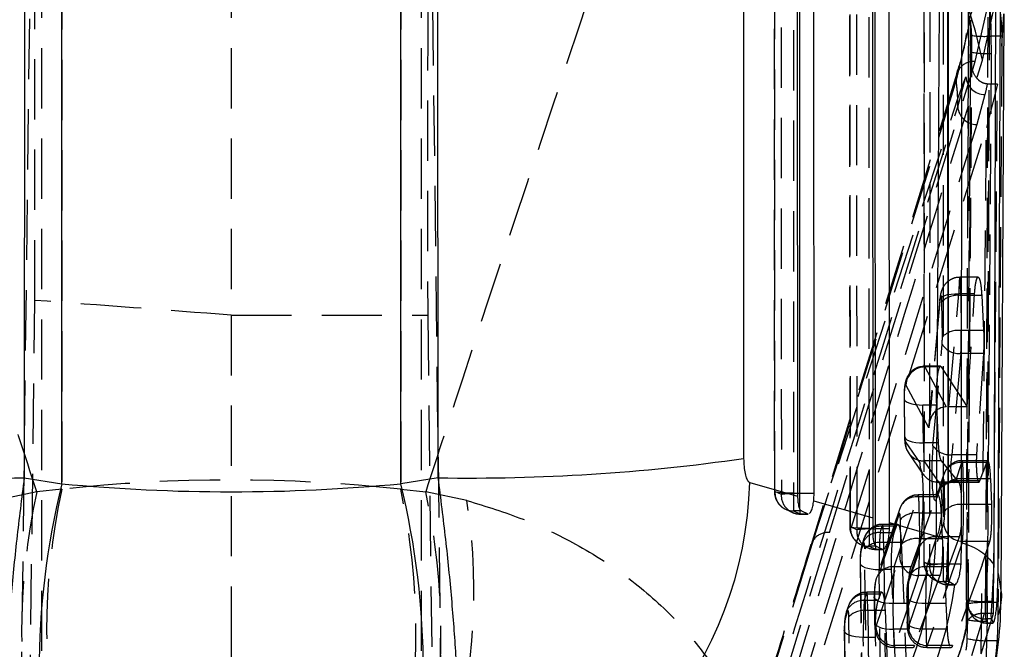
# Model space of a CAD drawing. Extents: x 23 to 201, y 6 to 141.
# Tile 18 of 23: x 117.38 to 127.75, y 114.77 to 121.41. Entities that reach past the tile are written whole.
import ezdxf

# ---------------------------------------------------------------- set-up
doc = ezdxf.new("R2010")
doc.units = 0
doc.header["$LTSCALE"] = 0.5
doc.linetypes.add('HIDDEN', pattern=[1.905, 1.27, -0.635])
doc.layers.get('0').update_dxf_attribs({"linetype": 'CONTINUOUS'})

msp = doc.modelspace()

# ---------------------------------------------------------------- linework, layer by layer
at = {"color": 7, "linetype": 'HIDDEN'}
for p, q in [((117.81994, 125.74637), (117.81994, 116.45943)), ((121.38995, 125.74637), (121.38995, 116.45943)), ((117.60494, 123.01181), (117.60494, 114.31301)), ((119.60494, 123.01181), (119.60494, 118.29386)), ((121.60494, 123.01181), (121.60494, 114.31301)), ((117.38046, 113.16011), (117.49829, 122.77178)), ((121.82943, 113.30525), (121.71308, 122.78833)), ((126.90049, 122.53401), (126.90047, 117.74248)), ((126.90567, 117.77963), (126.90618, 122.53708)), ((127.10373, 122.52069), (127.10306, 115.67559)), ((126.31961, 122.38403), (126.32325, 116.04783)), ((127.37371, 122.39966), (127.3632, 119.29126)), ((127.36369, 119.30731), (127.37467, 122.4008)), ((127.57692, 122.38569), (127.55119, 115.28065)), ((127.56883, 115.26555), (127.59658, 122.36565)), ((125.52676, 122.24737), (125.5285, 116.42007)), ((127.44258, 120.96533), (127.58145, 121.57896)), ((127.51778, 120.97865), (127.6525, 121.57896)), ((127.72189, 121.12666), (127.74237, 121.46838)), ((127.38001, 121.37648), (127.24217, 120.76908)), ((127.4065, 121.06304), (127.40466, 121.23927)), ((127.60701, 121.23326), (127.60914, 121.04918)), ((127.7214, 121.23326), (127.60701, 121.23326)), ((127.7214, 121.23326), (127.72189, 121.12666)), ((127.38966, 120.98102), (127.4065, 121.06304)), ((127.38977, 121.04294), (127.38966, 120.98102)), ((127.60914, 121.04918), (127.56685, 115.0703)), ((127.72189, 121.12666), (127.68083, 115.1288)), ((127.2486, 120.83861), (125.71228, 115.87622)), ((127.25698, 120.48729), (127.34229, 120.80412)), ((127.25778, 120.57568), (127.34229, 120.80412)), ((127.6755, 120.72782), (127.55952, 120.27158)), ((127.59028, 120.72782), (127.56828, 120.72835)), ((127.6755, 120.72782), (127.59028, 120.72782)), ((127.63292, 115.15252), (127.6755, 120.72782)), ((125.70368, 115.82108), (127.25778, 120.57568)), ((127.25698, 120.48729), (127.25778, 120.57568)), ((127.5443, 120.61739), (127.45816, 120.30086)), ((127.45816, 120.30086), (125.18265, 113.00211)), ((126.74805, 117.67697), (127.55952, 120.27158)), ((127.47196, 118.69253), (127.2799, 118.69253)), ((117.38046, 105.51097), (117.53578, 118.44967)), ((127.06879, 118.44068), (126.95353, 117.10593)), ((127.06805, 118.45153), (126.95439, 117.13525)), ((127.06879, 118.44068), (127.06805, 118.45153)), ((127.16454, 117.32778), (127.26731, 118.51791)), ((127.43463, 118.51791), (127.26731, 118.51791)), ((127.28887, 118.50045), (127.29387, 118.13078)), ((127.51026, 118.50045), (127.28887, 118.50045)), ((127.3579, 117.32778), (127.43463, 118.51791)), ((127.51026, 118.50045), (127.52988, 118.13078)), ((127.09535, 118.06519), (127.09035, 118.43486)), ((119.60494, 118.29386), (119.60494, 115.29089)), ((119.60494, 118.29386), (121.67436, 118.29386)), ((121.67436, 118.29386), (121.82943, 105.36583)), ((127.52988, 118.13078), (127.29387, 118.13078)), ((126.99639, 116.91828), (127.09237, 117.98517)), ((127.29089, 117.89073), (127.19491, 116.82384)), ((127.52845, 117.89073), (127.29089, 117.89073)), ((127.52845, 117.89073), (127.45544, 116.82384)), ((127.07578, 117.75491), (126.90663, 117.75491)), ((126.90897, 117.74864), (127.13493, 117.32732)), ((127.08392, 117.74864), (126.90897, 117.74864)), ((127.08392, 117.74864), (127.3579, 117.32778)), ((126.95353, 117.10593), (126.71045, 117.55918)), ((125.28596, 113.00211), (126.69451, 117.5058)), ((126.69128, 117.41624), (126.69668, 117.01674)), ((126.69274, 117.4253), (126.69814, 117.0258)), ((127.03594, 117.347), (126.89126, 117.347)), ((126.89666, 116.94751), (126.89126, 117.347)), ((127.05448, 116.94751), (127.03594, 117.347)), ((127.3579, 117.32778), (127.16454, 117.32778)), ((126.70523, 116.96311), (126.85791, 116.73938)), ((127.05448, 116.94751), (126.89666, 116.94751)), ((126.73855, 116.84402), (126.89123, 116.62029)), ((127.45544, 116.82384), (127.19491, 116.82384)), ((127.05643, 116.5357), (126.90375, 116.75944)), ((127.08482, 116.75944), (126.90375, 116.75944)), ((127.26945, 116.5357), (127.08482, 116.75944)), ((127.23673, 116.54914), (127.30155, 116.74069)), ((127.55865, 116.74069), (127.30155, 116.74069)), ((127.57209, 116.76077), (127.30602, 116.76077)), ((127.55865, 116.74069), (127.5251, 116.6443)), ((127.56681, 116.75763), (127.55865, 116.74069)), ((127.11211, 116.61818), (127.04729, 116.42663)), ((127.49047, 116.54914), (127.5251, 116.6443)), ((127.10303, 116.56043), (127.03821, 116.36888)), ((127.26945, 116.5357), (127.05643, 116.5357)), ((127.12012, 116.23271), (127.11647, 116.50309)), ((127.21888, 116.53575), (127.48037, 116.53575)), ((127.49047, 116.54914), (127.23673, 116.54914)), ((127.31499, 116.56868), (127.31864, 116.2983)), ((127.60426, 116.56868), (127.31499, 116.56868)), ((127.61486, 116.2983), (127.60426, 116.56868)), ((117.55676, 116.43431), (117.12296, 116.34127)), ((117.81994, 116.45943), (117.55676, 116.43431)), ((121.38995, 116.45943), (121.65312, 116.43431)), ((122.08693, 116.34127), (121.65312, 116.43431)), ((125.39942, 116.40541), (125.33242, 116.43679)), ((125.5285, 116.42007), (125.56843, 116.42007)), ((125.5285, 116.42007), (125.5285, 116.23195)), ((126.58866, 115.64352), (126.83806, 116.38053)), ((126.76557, 115.64352), (127.02988, 116.38053)), ((127.02988, 116.38053), (126.83806, 116.38053)), ((127.04465, 116.40061), (126.84252, 116.40061)), ((127.61486, 116.2983), (127.31864, 116.2983)), ((125.5285, 116.23195), (125.5955, 116.20057)), ((125.61007, 116.23195), (125.5285, 116.23195)), ((125.5955, 116.24894), (125.5955, 116.19997)), ((125.5955, 116.20057), (125.67663, 116.20057)), ((125.5955, 116.19902), (125.68343, 116.19902)), ((126.63954, 116.20027), (126.39014, 115.46327)), ((126.64861, 116.25802), (126.39921, 115.52102)), ((126.85149, 116.20852), (126.85515, 115.93814)), ((127.08187, 116.20852), (126.85149, 116.20852)), ((127.08187, 116.20852), (127.09479, 115.93814)), ((126.19416, 116.03311), (126.12717, 116.06449)), ((126.43966, 116.00269), (126.4625, 116.07016)), ((126.61214, 116.07016), (126.4625, 116.07016)), ((126.62658, 116.09024), (126.46696, 116.09024)), ((126.58827, 116.00269), (126.61214, 116.07016)), ((126.65663, 115.87255), (126.65297, 116.14293)), ((126.73809, 115.00672), (127.10921, 116.10343)), ((125.13681, 113.51433), (125.90509, 116.00355)), ((126.32325, 116.04783), (126.36165, 116.04783)), ((126.32325, 116.04783), (126.32325, 115.85971)), ((126.58827, 116.00269), (126.43966, 116.00269)), ((126.93043, 115.64397), (127.03731, 115.9598)), ((127.276, 115.9598), (127.03731, 115.9598)), ((127.16106, 115.64397), (127.276, 115.9598)), ((126.26398, 115.88991), (126.24115, 115.82243)), ((126.27305, 115.94766), (126.25022, 115.88018)), ((126.32325, 115.85971), (126.39024, 115.82833)), ((126.3971, 115.85971), (126.32325, 115.85971)), ((126.39024, 115.8556), (126.39024, 115.82772)), ((126.47593, 115.89816), (126.50037, 114.09026)), ((126.66163, 115.89816), (126.47593, 115.89816)), ((126.66163, 115.89816), (126.73726, 114.09026)), ((127.09479, 115.93814), (126.85515, 115.93814)), ((127.30773, 115.91046), (126.93661, 114.81375)), ((127.59606, 115.91046), (127.30773, 115.91046)), ((127.51526, 115.66359), (127.59606, 115.91046)), ((125.70368, 115.82108), (124.93522, 113.33435)), ((126.30185, 114.02467), (126.27741, 115.83257)), ((126.39024, 115.82833), (126.4632, 115.82833)), ((126.39024, 115.82678), (126.47012, 115.82678)), ((126.83879, 115.77954), (126.73191, 115.46372)), ((126.84786, 115.8373), (126.74099, 115.52147)), ((126.22877, 115.68409), (126.24798, 114.26336)), ((126.23024, 115.69315), (126.24976, 114.24894)), ((126.39632, 115.00627), (126.64572, 115.74327)), ((126.76557, 115.64352), (126.58866, 115.64352)), ((126.90006, 115.68896), (126.90515, 115.69193)), ((126.95997, 115.66045), (126.90515, 115.69193)), ((127.16106, 115.64397), (126.93043, 115.64397)), ((127.10306, 115.67559), (127.10306, 115.48746)), ((127.10306, 115.67559), (127.14258, 115.67559)), ((127.51526, 115.66359), (127.20246, 114.81375)), ((127.50564, 114.72737), (127.51526, 115.66359)), ((126.44575, 114.35726), (126.42875, 115.61485)), ((126.56095, 115.61485), (126.42875, 115.61485)), ((126.61097, 114.35726), (126.56095, 115.61485)), ((126.84424, 115.5503), (126.59484, 114.8133)), ((127.06909, 115.5503), (126.80141, 114.8133)), ((127.06909, 115.5503), (126.84424, 115.5503)), ((127.10306, 115.48746), (127.15843, 115.45608)), ((127.16573, 115.48746), (127.10306, 115.48746)), ((127.15843, 115.48342), (127.15843, 115.45548)), ((127.15843, 115.45608), (127.22036, 115.45608)), ((127.15843, 115.45453), (127.22587, 115.45453)), ((126.27309, 115.28731), (126.29592, 115.35479)), ((126.44296, 115.35479), (126.29592, 115.35479)), ((126.45738, 115.37487), (126.30038, 115.37487)), ((126.37777, 115.32493), (126.37923, 115.33399)), ((126.37923, 115.33399), (126.38289, 115.0636)), ((126.41903, 115.28731), (126.44296, 115.35479)), ((126.71954, 115.32538), (126.721, 115.33444)), ((126.721, 115.33444), (126.72466, 115.06405)), ((119.60494, 115.29089), (119.60494, 114.31301)), ((126.10647, 115.23229), (126.08364, 115.16481)), ((126.41903, 115.28731), (126.27309, 115.28731)), ((126.37777, 115.32493), (126.38142, 115.05454)), ((126.5814, 114.98531), (126.57775, 115.25569)), ((126.73869, 115.25569), (126.57775, 115.25569)), ((126.71954, 115.32538), (126.7232, 115.055)), ((126.7502, 114.98531), (126.73869, 115.25569)), ((126.92318, 114.98576), (126.91952, 115.25614)), ((127.13548, 115.25614), (126.91952, 115.25614)), ((127.14881, 114.98576), (127.13548, 115.25614)), ((127.34881, 115.29578), (127.34819, 115.29475)), ((127.36627, 115.25399), (127.34881, 115.29578)), ((127.55119, 115.28065), (127.55119, 115.09369)), ((127.55119, 115.28065), (127.61708, 115.28065)), ((127.56883, 115.26555), (127.56883, 115.04963)), ((127.61578, 115.26555), (127.56883, 115.26555)), ((126.0974, 115.17454), (126.07457, 115.10706)), ((126.30935, 115.18279), (126.32348, 114.13806)), ((126.49179, 115.18279), (126.30935, 115.18279)), ((126.49179, 115.18279), (126.53205, 114.13973)), ((127.40645, 114.70867), (127.5381, 115.15264)), ((127.50564, 114.72737), (127.63292, 115.15252)), ((127.53809, 115.15264), (127.54912, 115.15252)), ((127.63292, 115.15252), (127.54912, 115.15252)), ((127.68083, 115.1288), (127.67111, 114.86467)), ((126.12746, 113.88753), (126.11084, 115.1172)), ((126.38289, 115.0636), (126.38142, 115.05454)), ((126.7232, 115.055), (126.72466, 115.06405)), ((127.34576, 115.01386), (127.3524, 115.04465)), ((127.36429, 115.08423), (127.3524, 115.04465)), ((127.35836, 114.88758), (127.36429, 115.08423)), ((127.55119, 115.09369), (127.56883, 115.052)), ((127.61121, 115.09369), (127.55119, 115.09369)), ((127.56685, 115.0703), (127.56081, 114.86467)), ((127.56883, 115.052), (127.62897, 115.052)), ((127.56883, 115.04925), (127.63189, 115.04925)), ((126.06219, 114.96872), (126.06366, 114.97778)), ((126.06219, 114.96872), (126.0785, 113.76253)), ((126.06366, 114.97778), (126.08028, 113.74811)), ((126.7502, 114.98531), (126.5814, 114.98531)), ((127.14881, 114.98576), (126.92318, 114.98576)), ((126.27628, 113.85643), (126.26218, 114.89948)), ((126.39085, 114.89948), (126.26218, 114.89948)), ((126.42928, 113.85643), (126.39085, 114.89948)), ((126.80141, 114.8133), (126.59484, 114.8133)), ((127.20246, 114.81375), (126.93661, 114.81375)), ((127.67111, 114.86467), (127.56082, 114.86467)), ((126.59038, 114.79322), (126.78654, 114.79322)), ((126.93215, 114.79367), (127.18726, 114.79367))]:
    msp.add_line(p, q, dxfattribs=at)
at = {"color": 7, "linetype": 'CONTINUOUS'}
for p, q in [((127.15843, 115.67086), (127.16121, 122.55887)), ((126.39024, 116.04311), (126.38646, 122.42221)), ((125.5955, 116.41535), (125.59358, 122.28555)), ((125.56688, 122.215), (125.56843, 116.42007)), ((125.74424, 116.41535), (125.74225, 122.21466)), ((126.35978, 122.21323), (126.36315, 116.15923)), ((126.53893, 116.10857), (126.53524, 122.21277)), ((127.15003, 122.21421), (127.15136, 115.9404)), ((127.29844, 115.90067), (127.30224, 122.21862)), ((127.65771, 121.99676), (127.63641, 115.66887)), ((124.9996, 121.9254), (125.0022, 116.78422)), ((117.81994, 116.51813), (117.81994, 121.78709)), ((121.38995, 116.51813), (121.38995, 121.78709)), ((127.68377, 115.5729), (127.70973, 121.85556)), ((117.42768, 121.72126), (117.42412, 116.58029)), ((121.78577, 116.58029), (121.78221, 121.72126)), ((127.71432, 115.3731), (127.74785, 121.46836)), ((117.42412, 116.58029), (117.81994, 116.51813)), ((121.78577, 116.58029), (121.38995, 116.51813)), ((125.0672, 116.53162), (125.56914, 116.3877)), ((125.56843, 116.42007), (125.56914, 116.3877)), ((125.74424, 116.41535), (125.5955, 116.41535)), ((125.74031, 116.33851), (126.36315, 116.15923)), ((125.61007, 116.23195), (125.67663, 116.20057)), ((125.67663, 116.20057), (125.68343, 116.20184)), ((126.36315, 116.15923), (126.36165, 116.04783)), ((126.53843, 116.04311), (126.53893, 116.10857)), ((126.53893, 116.10857), (127.02902, 115.96721)), ((126.53843, 116.04311), (126.39024, 116.04311)), ((127.02902, 115.96721), (127.15136, 115.9404)), ((126.3971, 115.85971), (126.4632, 115.82833)), ((127.15136, 115.9404), (127.14258, 115.67559)), ((127.29171, 115.67086), (127.29844, 115.90067)), ((127.29171, 115.67086), (127.15843, 115.67086)), ((127.63641, 115.66887), (127.61708, 115.28065)), ((127.67133, 115.26555), (127.68377, 115.5729)), ((127.16573, 115.48746), (127.22036, 115.45608)), ((127.22036, 115.45608), (127.22587, 115.45516)), ((127.61121, 115.09369), (127.62897, 115.052)), ((127.62897, 115.052), (127.63189, 115.05213))]:
    msp.add_line(p, q, dxfattribs=at)
at = {"color": 8, "linetype": 'CONTINUOUS'}
for p, q in [((125.5955, 116.41535), (125.56789, 116.41522)), ((125.5955, 116.24894), (125.5955, 116.41535)), ((126.36137, 116.04295), (126.39024, 116.04311)), ((126.39024, 115.8556), (126.39024, 116.04311)), ((127.14237, 115.67083), (127.15843, 115.67086)), ((127.15843, 115.48342), (127.15843, 115.67086)), ((127.68377, 115.5729), (127.71504, 115.37194)), ((127.67133, 115.26555), (127.61578, 115.26555))]:
    msp.add_line(p, q, dxfattribs=at)
at = {"color": 7, "linetype": 'HIDDEN', "flags": 128}
for points in [[(126.11661, 122.39724), (126.11916, 117.9619), (126.12027, 116.06104)], [(126.12717, 116.06449), (126.12693, 116.46962), (126.12599, 118.09011), (126.1235, 122.40069)], [(126.19035, 122.41221), (126.19059, 122.00708), (126.19155, 120.38659), (126.19416, 116.03311)], [(125.32377, 122.26064), (125.32497, 118.18153), (125.32552, 116.43334)], [(125.33242, 116.43679), (125.33229, 116.84192), (125.3318, 118.46241), (125.33065, 122.26408)], [(125.39747, 122.2756), (125.3976, 121.87048), (125.39814, 120.24998), (125.39942, 116.40541)], [(125.90509, 116.00355), (126.94079, 119.34584), (127.44258, 120.96533)], [(127.38966, 120.98102), (127.38938, 120.98134), (127.3892, 120.98165), (127.38914, 120.98197), (127.3892, 120.98228), (127.38937, 120.9826), (127.38965, 120.98291), (127.39005, 120.98322), (127.39056, 120.98353)], [(127.24217, 120.76908), (126.25511, 117.59532), (125.96828, 116.67272), (125.70368, 115.82108)], [(127.06805, 118.45153), (127.06923, 118.45801), (127.07821, 118.47431), (127.09535, 118.48889), (127.11989, 118.50111), (127.1508, 118.51046), (127.18673, 118.51652), (127.22613, 118.51904), (127.26731, 118.51791)], [(126.90515, 115.69193), (126.90527, 116.09706), (126.90566, 117.71758), (126.90567, 117.77963)], [(126.69274, 117.4253), (126.69209, 117.41011), (126.70032, 117.39531), (126.71705, 117.38156), (126.74155, 117.36948), (126.77272, 117.35961), (126.80917, 117.35237), (126.84928, 117.34811), (126.89126, 117.347)], [(126.69814, 117.0258), (126.69749, 117.01061), (126.70572, 116.99581), (126.72245, 116.98207), (126.74695, 116.96999), (126.77812, 116.96011), (126.81457, 116.95288), (126.85468, 116.94862), (126.89666, 116.94751)], [(125.5285, 116.42007), (125.4824, 116.42041), (125.43871, 116.42142), (125.39971, 116.42306), (125.36745, 116.42524), (125.34359, 116.42785), (125.3294, 116.43074), (125.32561, 116.43378), (125.33242, 116.43679)], [(127.04729, 116.42663), (127.0416, 116.40547), (127.03821, 116.36888)], [(125.4424, 116.24956), (125.48931, 116.2276), (125.50941, 116.21818)], [(126.32325, 116.04783), (126.27716, 116.04815), (126.23347, 116.04915), (126.19448, 116.05078), (126.16221, 116.05295), (126.13835, 116.05555), (126.12416, 116.05844), (126.12036, 116.06148), (126.12717, 116.06449)], [(126.23714, 115.87733), (126.28404, 115.85536), (126.30413, 115.84595)], [(126.23024, 115.69315), (126.22959, 115.67796), (126.23781, 115.66316), (126.25455, 115.64941), (126.27904, 115.63733), (126.31021, 115.62746), (126.34666, 115.62023), (126.38677, 115.61596), (126.42875, 115.61485)], [(126.57775, 115.25569), (126.53577, 115.2568), (126.49566, 115.26106), (126.45921, 115.2683), (126.42804, 115.27817), (126.40354, 115.29025), (126.38681, 115.304), (126.37858, 115.3188), (126.37777, 115.32493)], [(126.91952, 115.25614), (126.87754, 115.25725), (126.83743, 115.26152), (126.80098, 115.26875), (126.76981, 115.27862), (126.74532, 115.2907), (126.72858, 115.30445), (126.72035, 115.31925), (126.71954, 115.32538)], [(126.38142, 115.05454), (126.38224, 115.04841), (126.39046, 115.03361), (126.4072, 115.01987), (126.4317, 115.00779), (126.46286, 114.99791), (126.49932, 114.99068), (126.53942, 114.98641), (126.5814, 114.98531)], [(126.92318, 114.98576), (126.8812, 114.98687), (126.84109, 114.99113), (126.80464, 114.99836), (126.77347, 115.00824), (126.74897, 115.02032), (126.73224, 115.03406), (126.72401, 115.04886), (126.7232, 115.055)], [(126.26218, 114.89948), (126.2202, 114.90059), (126.18009, 114.90486), (126.14364, 114.91209), (126.11247, 114.92196), (126.08797, 114.93404), (126.07123, 114.94779), (126.06301, 114.96259), (126.06219, 114.96872)]]:
    msp.add_lwpolyline(points, dxfattribs=at)
at = {"color": 7, "linetype": 'HIDDEN'}
for centre, radius, start, end in [((123.44843, 120.18286), 4.14643, 11.064896, 78.943579), ((127.56771, 121.39119), 0.18827, 85.809987, 184.481561), ((127.5335, 122.16801), 0.93763, 262.101613, 274.496666), ((127.56856, 121.94412), 0.89586, 259.578063, 272.596455), ((127.42415, 120.78371), 0.18256, 84.206134, 184.5961), ((123.69212, 120.38532), 3.57074, 3.056025, 6.169686), ((127.54565, 120.82149), 0.20411, 184.880611, 269.620925), ((127.46312, 120.50798), 0.20718, 185.730693, 268.627343), ((127.25522, 118.26908), 0.2338, 81.723554, 134.840937), ((127.26021, 117.89942), 0.23379, 81.722475, 134.842016), ((127.27236, 118.10763), 0.21769, 214.230552, 274.883874), ((126.91286, 117.54583), 0.20285, 91.098269, 176.226748), ((126.89886, 116.95326), 0.19389, 177.08808, 271.442504), ((127.17638, 117.04074), 0.21769, 214.229845, 274.884685), ((127.05154, 116.72953), 0.19389, 177.088053, 271.442665), ((127.28712, 116.55526), 0.18599, 85.548231, 160.091336), ((127.22229, 116.36373), 0.18596, 85.545777, 160.23171), ((127.28133, 116.33732), 0.23379, 81.7226, 134.841812), ((124.44573, 114.93959), 7.04926, 167.758105, 192.241895), ((124.7089, 114.96471), 7.04925, 167.758096, 192.241904), ((114.50099, 114.96471), 7.04925, 347.758096, 12.241904), ((114.76416, 114.93959), 7.04926, 347.758105, 12.241895), ((125.5285, 116.4334), 0.203, 180.017298, 244.905668), ((125.52394, 116.42386), 0.19196, 176.135707, 271.360241), ((125.59095, 116.39248), 0.19196, 176.137657, 271.360125), ((125.55263, 115.22596), 1.18935, 89.264654, 97.400957), ((126.82362, 116.1951), 0.18599, 85.548231, 160.091336), ((116.0039, 115.38841), 6.1572, 341.334114, 8.902557), ((127.28499, 116.06693), 0.2338, 81.723737, 134.840675), ((125.5955, 116.40202), 0.203, 244.905065, 270), ((126.81783, 115.97716), 0.23379, 81.7226, 134.841812), ((126.32325, 116.06116), 0.203, 180.033176, 244.900435), ((126.31869, 116.05161), 0.19196, 176.152172, 271.361024), ((126.44715, 115.88762), 0.18319, 85.194987, 179.284658), ((127.31227, 116.11374), 0.20332, 182.904716, 268.719765), ((125.88714, 115.82096), 0.18346, 84.386836, 179.962873), ((126.38569, 116.02023), 0.19196, 176.153521, 271.360593), ((126.34721, 114.8584), 1.18464, 89.314994, 97.423278), ((126.42432, 115.82014), 0.18319, 85.194987, 179.284658), ((127.02196, 115.77726), 0.18319, 85.194992, 179.284519), ((126.44227, 115.6668), 0.23379, 81.72215, 134.842341), ((126.82149, 115.70678), 0.23379, 81.722275, 134.842137), ((126.39024, 116.02978), 0.203, 244.900134, 270), ((126.57421, 115.45812), 0.18596, 85.544674, 160.232416), ((126.84878, 115.75358), 0.20332, 182.904716, 268.719765), ((126.91599, 115.45857), 0.18596, 85.544778, 160.232312), ((127.10306, 115.68891), 0.203, 179.98601, 241.177304), ((127.04522, 116.3448), 0.67171, 257.519643, 274.939776), ((127.09856, 115.68113), 0.19372, 176.803758, 271.330661), ((127.15399, 115.65032), 0.19429, 177.011763, 271.309621), ((127.11538, 114.53756), 1.13359, 88.635713, 97.879868), ((127.15843, 115.65753), 0.203, 239.710551, 270), ((126.28149, 115.16936), 0.18599, 85.549087, 160.090878), ((126.25864, 115.10192), 0.18596, 85.545354, 160.232262), ((127.55119, 115.29395), 0.203, 179.774161, 204.682524), ((127.50095, 116.02598), 0.74702, 258.200179, 273.856224), ((127.54721, 115.29209), 0.19843, 178.9337, 271.149019), ((127.56522, 115.25094), 0.19897, 179.121987, 271.039331), ((127.5189, 114.36007), 0.90686, 86.8443, 99.689713), ((126.2757, 114.95142), 0.2338, 81.723044, 134.841448), ((127.56883, 115.25225), 0.203, 201.128386, 270), ((127.52755, 115.97846), 0.90902, 259.65339, 272.477394), ((126.59938, 115.01657), 0.20332, 182.90445, 268.720308), ((126.94115, 115.01702), 0.20332, 182.904392, 268.720231), ((127.55949, 115.75904), 0.89437, 257.004238, 270.08519)]:
    msp.add_arc(centre, radius, start, end, dxfattribs=at)
at = {"color": 7, "linetype": 'CONTINUOUS'}
for centre, radius, start, end in [((117.10825, 137.06569), 20.48784, 261.861005, 270.883389), ((122.10164, 137.06569), 20.48784, 269.116611, 278.138995), ((125.89573, 114.53932), 8.31469, 166.232106, 193.767894), ((113.31416, 114.53932), 8.31469, 346.232106, 13.767894), ((120.95789, 116.64564), 4.11089, 282.544723, 358.410613), ((122.91954, 116.07844), 4.11099, 282.541906, 358.449596), ((123.15904, 116.02093), 4.10827, 281.85707, 352.079114)]:
    msp.add_arc(centre, radius, start, end, dxfattribs=at)
at = {"color": 7, "linetype": 'HIDDEN'}
for centre, major_axis, ratio, start_param, end_param in [((117.51918, 118.40342), (0.00637, 4.0601), 0.00407128, 4.72378743, 6.23857564), ((121.69071, 118.40342), (-0.00637, 4.0601), 0.00407128, 0.04460967, 1.59777749), ((127.2767, 118.39253), (0.00321, 0.3), 0.03936612, 5.08076412, 7.42324839), ((97.03285, 118.40342), (58.06041, -3.78438), 0.02533014, 1.17315275, 1.21153236), ((127.07818, 118.39889), (0.00325, 0.1), 0.11798918, 5.08417423, 7.42665849), ((127.2817, 118.02286), (0.00321, 0.3), 0.03936612, 4.25671348, 5.08076412), ((127.08318, 118.02922), (0.00325, 0.1), 0.11798918, 4.26012358, 5.08417423), ((126.90343, 117.45491), (0.00321, 0.3), 0.03936612, 6.07870186, 6.28360607), ((126.70491, 117.46127), (0.00325, 0.1), 0.11798918, 6.08211197, 8.22576688), ((127.15205, 117.09957), (-0.04619, 0.22433), 0.86108615, 6.13479895, 7.6505991), ((126.71031, 117.06177), (0.00325, 0.1), 0.11798918, 1.94258157, 2.9815833), ((126.90883, 117.05542), (0.00321, 0.3), 0.03936612, 1.93917147, 2.9781732), ((127.03317, 116.7421), (0.01299, 0.4), 0.11798918, 1.11853093, 3.5133779), ((127.23169, 116.73575), (0.01356, 0.19997), 0.23520259, 1.13064502, 3.52549199), ((126.83248, 116.24608), (0.01623, 0.5), 0.11798918, 3.5133779, 6.12317596), ((127.30281, 116.46077), (0.00321, 0.3), 0.03936612, 5.08076412, 6.65156045), ((119.60494, 110.09481), (10.27943, 0), 0.62871228, 1.3962634, 1.74532925), ((127.031, 116.23972), (0.01665, 0.29998), 0.19627175, 3.52044045, 6.13023851), ((127.1043, 116.46712), (0.00325, 0.1), 0.11798918, 5.08417423, 6.65497055), ((126.83932, 116.10061), (0.00321, 0.3), 0.03936612, 5.08076412, 6.65156045), ((127.30647, 116.19038), (0.00321, 0.3), 0.03936612, 3.50996779, 5.08076412), ((126.6408, 116.10696), (0.00325, 0.1), 0.11798918, 5.08417423, 6.65497055), ((127.10795, 116.19674), (0.00325, 0.1), 0.11798918, 3.5133779, 5.08417423), ((126.46376, 115.79024), (0.00321, 0.3), 0.03936612, 5.08076412, 6.65156045), ((126.44093, 115.72277), (0.00321, 0.3), 0.03936612, 0.36837514, 1.93917147), ((126.26524, 115.7966), (0.00325, 0.1), 0.11798918, 5.08417423, 6.65497055), ((126.64446, 115.83658), (0.00325, 0.1), 0.11798918, 3.5133779, 5.08417423), ((126.84297, 115.83022), (0.00321, 0.3), 0.03936612, 3.50996779, 5.08076412), ((126.24241, 115.72912), (0.00325, 0.1), 0.11798918, 0.37178525, 1.94258157), ((126.58992, 115.3636), (0.00321, 0.3), 0.03936612, 0.36837514, 1.93917147), ((126.93169, 115.36405), (0.00321, 0.3), 0.03936612, 0.36837514, 1.93917147), ((126.3914, 115.36996), (0.00325, 0.1), 0.11798918, 0.37178525, 1.94258157), ((126.73318, 115.37041), (0.00325, 0.1), 0.11798918, 0.37178525, 1.94258157), ((126.29718, 115.07487), (0.00321, 0.3), 0.03936612, 5.08076412, 6.65156045), ((126.27435, 115.0074), (0.00321, 0.3), 0.03936612, 0.36837514, 1.93917147), ((126.09866, 115.08123), (0.00325, 0.1), 0.11798918, 5.08417423, 6.65497055), ((126.07583, 115.01375), (0.00325, 0.1), 0.11798918, 0.37178525, 1.94258157), ((126.39506, 115.09957), (0.00325, 0.1), 0.11798918, 1.94258157, 3.5133779), ((126.73683, 115.10003), (0.00325, 0.1), 0.11798918, 1.94258157, 3.5133779), ((126.59358, 115.09322), (0.00321, 0.3), 0.03936612, 1.93917147, 3.50996779), ((126.93535, 115.09367), (0.00321, 0.3), 0.03936612, 1.93917147, 3.50996779)]:
    msp.add_ellipse(centre, major_axis=major_axis, ratio=ratio, start_param=start_param, end_param=end_param, dxfattribs=at)
at = {"color": 7, "linetype": 'CONTINUOUS'}
msp.add_ellipse((119.60494, 122.01295), major_axis=(10.27943, 0), ratio=0.54279199, start_param=4.53785606, end_param=4.88692191, dxfattribs=at)
at = {"color": 7, "linetype": 'HIDDEN'}
for points, knots in [([(117.55676, 116.43431), (117.4292, 116.8258), (116.57914, 119.43465), (115.70729, 122.03889), (114.96627, 124.25233)], [0, 0, 0, 0, 0.15006198, 1, 1, 1, 1]), ([(124.24361, 124.25233), (123.50259, 122.03889), (122.63074, 119.43465), (121.78068, 116.8258), (121.65312, 116.43431)], [0, 0, 0, 0, 0.84993802, 1, 1, 1, 1]), ([(126.9631, 122.5485), (126.96305, 122.41345), (126.96285, 121.73824), (126.96205, 119.44222), (126.96086, 117.28125), (126.95997, 115.66045)], [0, 0, 0, 0, 0.058816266, 0.294081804, 1, 1, 1, 1]), ([(127.39413, 122.35406), (127.39364, 122.21902), (127.39119, 121.5438), (127.38243, 119.17711), (127.37324, 116.94546), (127.36627, 115.25399)], [0, 0, 0, 0, 0.05706031, 0.28530087, 1, 1, 1, 1]), ([(127.58146, 121.57896), (127.58146, 121.57897), (127.58266, 121.5946), (127.58478, 121.61343), (127.58995, 121.60153), (127.59547, 121.55067), (127.60068, 121.46621), (127.60489, 121.35655), (127.60637, 121.27453), (127.60701, 121.2336), (127.60701, 121.23358)], [0, 0, 0, 0, 0.00008531, 0.16516657, 0.3300292, 0.49547519, 0.66160579, 0.82775232, 0.99991637, 1, 1, 1, 1]), ([(127.66494, 121.60435), (127.66851, 121.60326), (127.67661, 121.60076), (127.69213, 121.55035), (127.7068, 121.46697), (127.71781, 121.35641), (127.72019, 121.27476), (127.7214, 121.23326)], [0, 0, 0, 0, 0.16236876, 0.3693936, 0.57795853, 0.7855531, 1, 1, 1, 1]), ([(127.40466, 121.23927), (127.404, 121.25613), (127.40271, 121.28913), (127.39862, 121.33362), (127.39361, 121.36733), (127.38827, 121.38693), (127.3833, 121.39178), (127.38111, 121.3816), (127.38001, 121.37648)], [0, 0, 0, 0, 0.17061931, 0.3339, 0.49831014, 0.66403507, 0.83107037, 1, 1, 1, 1]), ([(127.34771, 121.26051), (127.33805, 121.19503), (127.31729, 121.05432), (127.2686, 120.914), (127.24257, 120.83899)], [0, 0, 0, 0, 0.46540028, 1, 1, 1, 1]), ([(127.60701, 121.23358), (127.60701, 121.23356), (127.60702, 121.23346), (127.60702, 121.23335), (127.60701, 121.23326)], [0, 0, 0, 0, 0.19307385, 1, 1, 1, 1]), ([(127.36429, 115.08423), (127.3653, 115.21927), (127.37034, 115.89448), (127.3849, 117.88741), (127.39754, 119.74531), (127.4065, 121.06304)], [0, 0, 0, 0, 0.06776005, 0.33880047, 1, 1, 1, 1]), ([(127.39056, 120.98353), (127.38974, 121.0025), (127.38888, 121.02229), (127.38974, 121.04212), (127.38977, 121.04294)], [0, 0, 0, 0, 0.95880146, 1, 1, 1, 1]), ([(125.23206, 113.51433), (125.55674, 114.57592), (126.31794, 117.06478), (127.08048, 119.55221), (127.51778, 120.97865)], [0, 0, 0, 0, 0.426538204, 1, 1, 1, 1]), ([(127.38966, 120.98102), (127.38247, 119.96258), (127.36844, 117.97698), (127.35334, 115.98791), (127.34579, 115.01731), (127.34576, 115.01386)], [0, 0, 0, 0, 0.51202212, 0.99826599, 1, 1, 1, 1]), ([(127.56828, 120.72835), (127.55545, 120.73018), (127.52649, 120.73429), (127.48185, 120.76126), (127.43102, 120.81976), (127.4047, 120.8905), (127.39347, 120.95106), (127.39139, 120.97432), (127.39056, 120.98353)], [0, 0, 0, 0, 0.09961036, 0.22488869, 0.42182608, 0.7793094, 0.91260845, 1, 1, 1, 1]), ([(127.56828, 120.72835), (127.56825, 120.72818), (127.56077, 120.69122), (127.55251, 120.65422), (127.5443, 120.61739)], [0, 0, 0, 0, 0.00477154, 1, 1, 1, 1]), ([(127.54912, 115.15252), (127.55624, 116.08118), (127.57051, 117.93961), (127.58369, 119.79805), (127.59028, 120.72782)], [0, 0, 0, 0, 0.49970104, 1, 1, 1, 1]), ([(124.95735, 113.11846), (125.02088, 113.32323), (125.78302, 115.77978), (126.55205, 118.2359), (127.25698, 120.48729)], [0, 0, 0, 0, 0.08335832, 1, 1, 1, 1]), ([(127.5251, 116.6443), (127.53265, 117.4176), (127.54446, 118.62665), (127.55553, 119.83579), (127.55952, 120.27158)], [0, 0, 0, 0, 0.639591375, 1, 1, 1, 1]), ([(127.34881, 115.29578), (127.34934, 115.43082), (127.35201, 116.10604), (127.35721, 117.44322), (127.36139, 118.64535), (127.36369, 119.30731)], [0, 0, 0, 0, 0.10099192, 0.50495964, 1, 1, 1, 1]), ([(127.27991, 118.68939), (127.2706, 118.69022), (127.23869, 118.69304), (127.18982, 118.67404), (127.1429, 118.64196), (127.11157, 118.60501), (127.09178, 118.56812), (127.07987, 118.53191), (127.07266, 118.49613), (127.06966, 118.46711), (127.06805, 118.45153)], [0, 0, 0, 0, 0.07460504, 0.25550196, 0.40300451, 0.53016843, 0.64218457, 0.74442745, 0.86281913, 1, 1, 1, 1]), ([(127.43463, 118.51791), (127.43699, 118.54717), (127.44172, 118.60567), (127.45328, 118.66553), (127.46663, 118.69584), (127.48075, 118.69163), (127.49381, 118.653), (127.50439, 118.58715), (127.50837, 118.52843), (127.51026, 118.50045)], [0, 0, 0, 0, 0.14347288, 0.28690966, 0.43129227, 0.57671698, 0.72249666, 0.86775882, 1, 1, 1, 1]), ([(127.52988, 118.13078), (127.53112, 118.09846), (127.5336, 118.03383), (127.53196, 117.94971), (127.5293, 117.90496), (127.52845, 117.89073)], [0, 0, 0, 0, 0.40543719, 0.81090233, 1, 1, 1, 1]), ([(126.90578, 117.75273), (126.88443, 117.75159), (126.84273, 117.74935), (126.79021, 117.72072), (126.75186, 117.68554), (126.7269, 117.64829), (126.7117, 117.61201), (126.70153, 117.57221), (126.69535, 117.5268), (126.69135, 117.46833), (126.6913, 117.43238), (126.69128, 117.41624)], [0, 0, 0, 0, 0.13446662, 0.26268673, 0.37065215, 0.46491676, 0.5490112, 0.63117659, 0.76881556, 0.89623111, 1, 1, 1, 1]), ([(127.03594, 117.347), (127.03492, 117.37938), (127.03287, 117.44414), (127.03552, 117.54573), (127.04213, 117.63634), (127.05237, 117.70728), (127.06505, 117.74991), (127.07605, 117.75847), (127.08221, 117.75078), (127.08392, 117.74864)], [0, 0, 0, 0, 0.15536712, 0.31073599, 0.46614122, 0.62239374, 0.77996257, 0.93877242, 1, 1, 1, 1]), ([(126.69668, 117.01674), (126.69695, 117.00633), (126.6979, 116.97012), (126.70255, 116.92512), (126.71946, 116.8744), (126.73384, 116.85151), (126.73855, 116.84402)], [0, 0, 0, 0, 0.16801716, 0.58386244, 0.86386903, 1, 1, 1, 1]), ([(127.08482, 116.75944), (127.08041, 116.76831), (127.0716, 116.78606), (127.06056, 116.85282), (127.05654, 116.91538), (127.05448, 116.94751)], [0, 0, 0, 0, 0.32722711, 0.65451796, 1, 1, 1, 1]), ([(127.45544, 116.82384), (127.45433, 116.80287), (127.4521, 116.76094), (127.45265, 116.69256), (127.45608, 116.62974), (127.46227, 116.57844), (127.47051, 116.5445), (127.47993, 116.53195), (127.48673, 116.53928), (127.49009, 116.54813), (127.49047, 116.54914)], [0, 0, 0, 0, 0.139089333, 0.278197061, 0.417072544, 0.556446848, 0.696976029, 0.838827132, 0.981578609, 1, 1, 1, 1]), ([(127.30635, 116.75783), (127.29835, 116.75867), (127.26751, 116.76193), (127.21908, 116.74378), (127.17114, 116.71217), (127.13914, 116.67531), (127.12119, 116.64305), (127.11442, 116.62451), (127.11211, 116.61818)], [0, 0, 0, 0, 0.09222956, 0.35575246, 0.56976849, 0.75392719, 0.91596721, 1, 1, 1, 1]), ([(127.60426, 116.56868), (127.60265, 116.599), (127.59943, 116.65964), (127.59046, 116.72349), (127.581, 116.75867), (127.57447, 116.75714), (127.57209, 116.75658)], [0, 0, 0, 0, 0.279168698, 0.55829076, 0.838580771, 1, 1, 1, 1]), ([(126.89123, 116.62029), (126.88635, 116.62847), (126.87736, 116.64355), (126.87408, 116.65405), (126.87433, 116.65363), (126.87806, 116.63656), (126.88417, 116.59034), (126.89048, 116.50101), (126.89326, 116.36602), (126.88972, 116.20328), (126.87935, 116.04153), (126.86593, 115.92328), (126.8529, 115.85406), (126.84938, 115.84236), (126.84786, 115.8373)], [0, 0, 0, 0, 0.03519956, 0.06492124, 0.09990857, 0.14898266, 0.22156144, 0.32218253, 0.44443827, 0.57636677, 0.71018664, 0.84278722, 0.93194881, 1, 1, 1, 1]), ([(127.04729, 116.42663), (127.04773, 116.42797), (127.04858, 116.43058), (127.05792, 116.44957), (127.08108, 116.48108), (127.12609, 116.51549), (127.17732, 116.53639), (127.20972, 116.5334), (127.21876, 116.53257)], [0, 0, 0, 0, 0.1299262, 0.25297617, 0.41214134, 0.64131662, 0.89995042, 1, 1, 1, 1]), ([(127.29873, 116.38197), (127.29635, 116.40881), (127.29146, 116.46381), (127.28073, 116.5155), (127.27286, 116.52959), (127.26945, 116.5357)], [0, 0, 0, 0, 0.35060997, 0.71839652, 1, 1, 1, 1]), ([(126.84285, 116.39767), (126.83486, 116.39851), (126.80402, 116.40177), (126.75558, 116.38362), (126.70765, 116.35201), (126.67565, 116.31515), (126.65769, 116.28289), (126.65092, 116.26435), (126.64861, 116.25802)], [0, 0, 0, 0, 0.09223103, 0.35575134, 0.56976665, 0.75392274, 0.91596222, 1, 1, 1, 1]), ([(127.04465, 116.39933), (127.04891, 116.39702), (127.0578, 116.39219), (127.06966, 116.34296), (127.07789, 116.2776), (127.08077, 116.22757), (127.08187, 116.20852)], [0, 0, 0, 0, 0.26085181, 0.54446743, 0.82647929, 1, 1, 1, 1]), ([(122.08693, 116.34127), (122.28744, 116.27981), (122.68851, 116.15688), (123.26657, 115.87871), (123.80743, 115.52819), (124.26141, 115.12746), (124.61082, 114.71336), (124.87052, 114.2999), (124.99432, 114.01267), (125.07216, 113.78331), (125.11088, 113.64814), (125.14476, 113.48205), (125.16028, 113.38175), (125.16789, 113.32073), (125.17185, 113.28351), (125.17402, 113.26078), (125.17529, 113.24645), (125.17595, 113.23857), (125.1765, 113.23185), (125.17679, 113.22818), (125.17703, 113.22506)], [0, 0, 0, 0, 0.11676206, 0.23355344, 0.36640158, 0.49930025, 0.61076594, 0.72224867, 0.83509217, 0.83526474, 0.90031842, 0.93929157, 0.96294081, 0.97735772, 0.98616172, 0.99154149, 0.99482959, 0.9971828, 0.9975978, 1, 1, 1, 1]), ([(127.59606, 115.91046), (127.59937, 115.92569), (127.60599, 115.95615), (127.61286, 116.03692), (127.61664, 116.13246), (127.61711, 116.22401), (127.6155, 116.27718), (127.61486, 116.2983)], [0, 0, 0, 0, 0.21543851, 0.43091924, 0.64553115, 0.85922522, 1, 1, 1, 1]), ([(126.46729, 116.08731), (126.4593, 116.08815), (126.42846, 116.0914), (126.38003, 116.07326), (126.33209, 116.04165), (126.30009, 116.00479), (126.28214, 115.97253), (126.27536, 115.95399), (126.27305, 115.94766)], [0, 0, 0, 0, 0.09223124, 0.35575214, 0.56976942, 0.75392475, 0.91596762, 1, 1, 1, 1]), ([(126.61214, 116.07016), (126.61659, 116.07925), (126.62549, 116.09742), (126.63897, 116.08093), (126.65052, 116.03328), (126.65815, 115.96724), (126.66066, 115.91726), (126.66163, 115.89816)], [0, 0, 0, 0, 0.21706624, 0.43413017, 0.65103657, 0.86667037, 1, 1, 1, 1]), ([(127.276, 115.9598), (127.2802, 115.97526), (127.28859, 116.00618), (127.29626, 116.06385), (127.29822, 116.10287), (127.29857, 116.10978)], [0, 0, 0, 0, 0.45132846, 0.90279582, 1, 1, 1, 1]), ([(126.56095, 115.61485), (126.56015, 115.64724), (126.55856, 115.712), (126.56181, 115.8137), (126.56891, 115.90395), (126.57831, 115.96886), (126.58537, 115.99283), (126.58827, 116.00269)], [0, 0, 0, 0, 0.212332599, 0.42466306, 0.637171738, 0.850930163, 1, 1, 1, 1]), ([(125.71141, 115.87704), (125.589, 115.48256), (125.33152, 114.65283), (125.07841, 113.82232), (124.94563, 113.38666)], [0, 0, 0, 0, 0.47542404, 1, 1, 1, 1]), ([(126.25022, 115.88018), (126.24562, 115.86306), (126.2358, 115.82645), (126.23084, 115.76972), (126.22856, 115.71773), (126.22872, 115.69179), (126.22877, 115.68409)], [0, 0, 0, 0, 0.29175432, 0.62384256, 0.88836891, 1, 1, 1, 1]), ([(127.09479, 115.93814), (127.09587, 115.90578), (127.09802, 115.84106), (127.0954, 115.73941), (127.08866, 115.64921), (127.07929, 115.58423), (127.07207, 115.56021), (127.06909, 115.5503)], [0, 0, 0, 0, 0.21223157, 0.42447041, 0.63672509, 0.85016986, 1, 1, 1, 1]), ([(126.73869, 115.25569), (126.7378, 115.28806), (126.736, 115.3528), (126.73905, 115.45448), (126.74606, 115.5447), (126.75549, 115.60965), (126.76263, 115.63365), (126.76557, 115.64352)], [0, 0, 0, 0, 0.212267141, 0.424534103, 0.63693488, 0.850581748, 1, 1, 1, 1]), ([(127.13548, 115.25614), (127.13437, 115.28849), (127.13217, 115.3532), (127.13476, 115.45484), (127.14148, 115.54503), (127.15085, 115.61004), (127.15808, 115.63406), (127.16106, 115.64397)], [0, 0, 0, 0, 0.2121983, 0.42440091, 0.63662822, 0.85005393, 1, 1, 1, 1]), ([(126.39921, 115.52102), (126.39462, 115.5039), (126.3848, 115.46729), (126.37983, 115.41056), (126.37756, 115.35856), (126.37772, 115.33263), (126.37777, 115.32493)], [0, 0, 0, 0, 0.29175046, 0.62383846, 0.88836899, 1, 1, 1, 1]), ([(126.74099, 115.52147), (126.73639, 115.50435), (126.72657, 115.46774), (126.72161, 115.41101), (126.71933, 115.35902), (126.71949, 115.33308), (126.71954, 115.32538)], [0, 0, 0, 0, 0.29175012, 0.62383843, 0.88836896, 1, 1, 1, 1]), ([(127.00471, 115.51109), (127.01749, 115.50429), (127.03574, 115.49458), (127.05015, 115.48521), (127.05447, 115.4824)], [0, 0, 0, 0, 0.70019049, 1, 1, 1, 1]), ([(126.30072, 115.37193), (126.29272, 115.37278), (126.26188, 115.37603), (126.21345, 115.35789), (126.16551, 115.32628), (126.13351, 115.28942), (126.11556, 115.25716), (126.10879, 115.23862), (126.10647, 115.23229)], [0, 0, 0, 0, 0.09223084, 0.35575024, 0.56976712, 0.7539221, 0.91596468, 1, 1, 1, 1]), ([(126.44296, 115.35479), (126.44741, 115.36388), (126.45632, 115.38205), (126.46969, 115.36556), (126.48106, 115.31792), (126.48849, 115.25189), (126.49088, 115.2019), (126.49179, 115.18279)], [0, 0, 0, 0, 0.21707381, 0.43415407, 0.65101805, 0.86657253, 1, 1, 1, 1]), ([(127.71504, 115.37194), (127.71505, 115.37185), (127.72569, 115.30462), (127.70324, 115.21665), (127.68083, 115.1288)], [0, 0, 0, 0, 0.00131582, 1, 1, 1, 1]), ([(126.39085, 114.89948), (126.39014, 114.93187), (126.38872, 114.99664), (126.39223, 115.09834), (126.39952, 115.1886), (126.40905, 115.2535), (126.41613, 115.27747), (126.41903, 115.28731)], [0, 0, 0, 0, 0.212324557, 0.424644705, 0.637191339, 0.851036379, 1, 1, 1, 1]), ([(126.08364, 115.16481), (126.07905, 115.14769), (126.06922, 115.11108), (126.06426, 115.05435), (126.06198, 115.00236), (126.06215, 114.97642), (126.06219, 114.96872)], [0, 0, 0, 0, 0.29175046, 0.62383846, 0.88836899, 1, 1, 1, 1]), ([(127.53809, 115.15264), (127.5181, 115.15185), (127.47818, 115.15026), (127.42541, 115.13258), (127.38222, 115.10505), (127.35182, 115.06652), (127.34461, 115.03441), (127.34531, 115.0169), (127.34545, 115.01493), (127.34559, 115.01376), (127.3457, 115.01365), (127.34575, 115.0138), (127.34576, 115.01386)], [0, 0, 0, 0, 0.17057773, 0.34079527, 0.52012327, 0.72568646, 0.9635364, 0.97774538, 0.98646606, 0.99525031, 0.99826934, 1, 1, 1, 1]), ([(127.36637, 115.2093), (127.36999, 115.20206), (127.37516, 115.19173), (127.37766, 115.18226), (127.37841, 115.17942)], [0, 0, 0, 0, 0.70008924, 1, 1, 1, 1]), ([(126.38142, 115.05454), (126.38188, 115.03967), (126.38317, 114.99778), (126.3906, 114.9441), (126.42282, 114.87523), (126.47299, 114.8262), (126.53335, 114.79627), (126.57358, 114.79619), (126.59004, 114.79616)], [0, 0, 0, 0, 0.1224799, 0.34486852, 0.50329755, 0.69522285, 0.87527257, 1, 1, 1, 1]), ([(126.7232, 115.055), (126.72365, 115.04012), (126.72494, 114.99823), (126.73237, 114.94455), (126.7646, 114.87568), (126.81476, 114.82665), (126.87513, 114.79672), (126.91535, 114.79664), (126.93182, 114.79661)], [0, 0, 0, 0, 0.122479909, 0.344868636, 0.503295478, 0.69522087, 0.875271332, 1, 1, 1, 1]), ([(127.3524, 115.04465), (127.34224, 114.99596), (127.30623, 114.8234), (127.24746, 114.65096), (127.20527, 114.52719)], [0, 0, 0, 0, 0.28220121, 1, 1, 1, 1]), ([(127.35309, 115.04256), (127.35297, 115.04174), (127.33399, 114.91069), (127.28552, 114.75986), (127.22356, 114.60952), (127.21591, 114.59095)], [0, 0, 0, 0, 0.00549631, 0.87717249, 1, 1, 1, 1]), ([(127.17432, 114.80825), (127.16998, 114.82199), (127.16134, 114.84939), (127.15294, 114.91707), (127.14994, 114.96685), (127.14881, 114.98576)], [0, 0, 0, 0, 0.384171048, 0.766037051, 1, 1, 1, 1]), ([(126.80141, 114.8133), (126.79679, 114.80133), (126.79179, 114.78841), (126.7869, 114.79407), (126.78654, 114.79449)], [0, 0, 0, 0, 0.92556419, 1, 1, 1, 1]), ([(127.20246, 114.81375), (127.19777, 114.80178), (127.1927, 114.78885), (127.18763, 114.79452), (127.18726, 114.79494)], [0, 0, 0, 0, 0.925990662, 1, 1, 1, 1]), ([(127.34581, 114.76387), (127.34627, 114.76618), (127.34801, 114.77496), (127.35132, 114.79895), (127.35544, 114.83971), (127.35739, 114.8717), (127.35836, 114.88758)], [0, 0, 0, 0, 0.10798922, 0.40959222, 0.70686731, 1, 1, 1, 1]), ([(127.56082, 114.86467), (127.55982, 114.82545), (127.55784, 114.74705), (127.55362, 114.64637), (127.55024, 114.58733), (127.54847, 114.56607), (127.54801, 114.56048)], [0, 0, 0, 0, 0.29781383, 0.59528142, 0.89360905, 1, 1, 1, 1]), ([(127.67111, 114.86467), (127.66802, 114.82541), (127.66185, 114.74689), (127.64897, 114.64625), (127.63942, 114.58726), (127.63494, 114.56601), (127.63378, 114.56048)], [0, 0, 0, 0, 0.29778836, 0.59550353, 0.8947512, 1, 1, 1, 1])]:
    msp.add_open_spline(points, degree=3, knots=knots, dxfattribs=at)
at = {"color": 7, "linetype": 'CONTINUOUS'}
for points, knots in [([(127.06496, 122.21128), (127.05831, 121.01683), (127.04673, 118.93553), (127.03431, 116.85411), (127.02902, 115.96721)], [0, 0, 0, 0, 0.57389904, 1, 1, 1, 1]), ([(125.0022, 116.78422), (125.00295, 116.75507), (125.00446, 116.69678), (125.01623, 116.62165), (125.03373, 116.56554), (125.05181, 116.53844), (125.06348, 116.53327), (125.0672, 116.53162)], [0, 0, 0, 0, 0.21908622, 0.4381735, 0.6576742, 0.89067572, 1, 1, 1, 1]), ([(117.42412, 116.58029), (117.3968, 116.3633), (117.34215, 115.92931), (117.2801, 115.30229), (117.23501, 114.71221), (117.20877, 114.17519), (117.20187, 113.70409), (117.21353, 113.30143), (117.24503, 112.98053), (117.29287, 112.74729), (117.33769, 112.66987), (117.3591, 112.63289)], [0, 0, 0, 0, 0.11234328, 0.22468655, 0.33697119, 0.44925586, 0.55946175, 0.66966785, 0.78302284, 0.89637788, 1, 1, 1, 1]), ([(121.85079, 112.63289), (121.87219, 112.66987), (121.91702, 112.74729), (121.96485, 112.98053), (121.99635, 113.30143), (122.00801, 113.70409), (122.00112, 114.17519), (121.97488, 114.71221), (121.92978, 115.30229), (121.86773, 115.92931), (121.81309, 116.3633), (121.78577, 116.58029)], [0, 0, 0, 0, 0.10362212, 0.21697716, 0.33033215, 0.44053825, 0.55074414, 0.66302881, 0.77531345, 0.88765672, 1, 1, 1, 1]), ([(125.56914, 116.3877), (125.57059, 116.36622), (125.57349, 116.32328), (125.58391, 116.27284), (125.59657, 116.24195), (125.60615, 116.23486), (125.61007, 116.23195)], [0, 0, 0, 0, 0.26908795, 0.53805884, 0.81070113, 1, 1, 1, 1]), ([(125.74031, 116.33851), (125.74042, 116.3396), (125.74297, 116.3641), (125.74362, 116.3903), (125.74424, 116.41535)], [0, 0, 0, 0, 0.0441992, 1, 1, 1, 1]), ([(125.69588, 116.20417), (125.70234, 116.21182), (125.71522, 116.22709), (125.73151, 116.27595), (125.73747, 116.31832), (125.74031, 116.33851)], [0, 0, 0, 0, 0.344333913, 0.687485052, 1, 1, 1, 1]), ([(126.36165, 116.04783), (126.36151, 116.02572), (126.36123, 115.98149), (126.36726, 115.92418), (126.37797, 115.88163), (126.3891, 115.8642), (126.39594, 115.86036), (126.3971, 115.85971)], [0, 0, 0, 0, 0.2357566, 0.47148487, 0.70834234, 0.95024142, 1, 1, 1, 1]), ([(126.4632, 115.82833), (126.46966, 115.82782), (126.48257, 115.82679), (126.50335, 115.85623), (126.52134, 115.90491), (126.53481, 115.97017), (126.53722, 116.01869), (126.53843, 116.04311)], [0, 0, 0, 0, 0.20120029, 0.40232977, 0.60429939, 0.80086928, 1, 1, 1, 1]), ([(127.29844, 115.90067), (127.37139, 115.87229), (127.51761, 115.81539), (127.59675, 115.71778), (127.63641, 115.66887)], [0, 0, 0, 0, 0.49887678, 1, 1, 1, 1]), ([(127.14258, 115.67559), (127.14152, 115.65346), (127.13941, 115.60919), (127.14233, 115.55173), (127.15, 115.50923), (127.15899, 115.49191), (127.16476, 115.48811), (127.16573, 115.48746)], [0, 0, 0, 0, 0.23724962, 0.47453184, 0.71142454, 0.95126648, 1, 1, 1, 1]), ([(127.22811, 115.45479), (127.23378, 115.45835), (127.24512, 115.46546), (127.26313, 115.50539), (127.2785, 115.56171), (127.28803, 115.62063), (127.29073, 115.65752), (127.29171, 115.67086)], [0, 0, 0, 0, 0.22053884, 0.44103971, 0.66187746, 0.87771913, 1, 1, 1, 1]), ([(127.2643, 113.20024), (127.27529, 113.22611), (127.35, 113.40192), (127.45921, 113.7385), (127.58572, 114.20489), (127.66797, 114.66881), (127.71193, 115.05546), (127.71016, 115.29509), (127.70959, 115.37211)], [0, 0, 0, 0, 0.04275272, 0.290523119, 0.511828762, 0.715774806, 0.908653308, 1, 1, 1, 1]), ([(127.61708, 115.28065), (127.61502, 115.25806), (127.6109, 115.21287), (127.60753, 115.15491), (127.60709, 115.11114), (127.60984, 115.09948), (127.61121, 115.09369)], [0, 0, 0, 0, 0.25159441, 0.50325491, 0.75331084, 1, 1, 1, 1]), ([(127.63494, 115.05226), (127.63764, 115.05836), (127.64307, 115.0706), (127.65303, 115.11548), (127.66237, 115.17452), (127.6683, 115.22786), (127.67074, 115.25822), (127.67133, 115.26555)], [0, 0, 0, 0, 0.22919235, 0.46050456, 0.69352171, 0.92595617, 1, 1, 1, 1])]:
    msp.add_open_spline(points, degree=3, knots=knots, dxfattribs=at)

doc.saveas('drawing.dxf')
